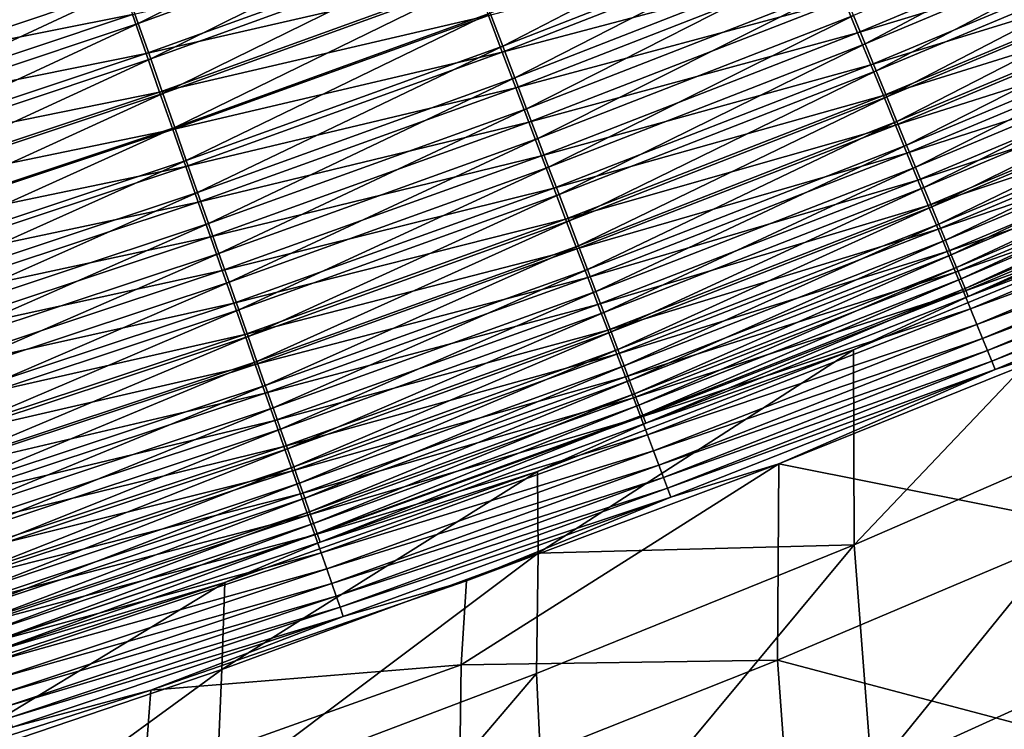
# Model space of a CAD drawing. Header units: metres. Extents: x 0 to 1400, y -1400 to 0.
# Tile 186 of 256: x 825 to 862, y -1164 to -1137. Entities that reach past the tile are written whole.
import ezdxf

# ---------------------------------------------------------------- set-up
doc = ezdxf.new("R2010")
doc.units = ezdxf.units.M

msp = doc.modelspace()

# ---------------------------------------------------------------- linework, layer by layer
at = {"layer": 'None'}
for points in [[(829.298035, -1136.907593, -497.734619), (840.597839, -1131.261108, -498.286469), (828.819336, -1135.542847, -498.305359)], [(829.298035, -1136.907593, -497.734619), (841.113037, -1132.618164, -497.710846), (840.597839, -1131.261108, -498.286469)], [(843.06543, -1137.761963, -494.78241), (854.397583, -1131.908936, -495.565216), (842.595337, -1136.523438, -495.605164)], [(843.06543, -1137.761963, -494.78241), (854.90033, -1133.138306, -494.735931), (854.397583, -1131.908936, -495.565216)], [(856.317139, -1136.603149, -491.905945), (856.755737, -1137.675903, -490.854187), (868.117249, -1131.650146, -491.840393)], [(856.755737, -1137.675903, -490.854187), (868.583618, -1132.712524, -490.781036), (868.117249, -1131.650146, -491.840393)], [(829.767578, -1138.246216, -497.100189), (841.113037, -1132.618164, -497.710846), (829.298035, -1136.907593, -497.734619)], [(829.767578, -1138.246216, -497.100189), (841.618286, -1133.949219, -497.071014), (841.113037, -1132.618164, -497.710846)], [(868.291809, -1132.303101, -495.188873), (856.475342, -1137.255615, -495.251984), (855.962708, -1136.001221, -496.276703)], [(868.818054, -1133.502563, -494.096771), (856.475342, -1137.255615, -495.251984), (868.291809, -1132.303101, -495.188873)], [(816.482788, -1138.128906, -498.825958), (827.838379, -1132.746216, -499.250732), (816.026672, -1136.714233, -499.26181)], [(816.482788, -1138.128906, -498.825958), (828.332458, -1134.154663, -498.810944), (827.838379, -1132.746216, -499.250732)], [(856.755737, -1137.675903, -490.854187), (857.176025, -1138.703979, -489.751556), (868.583618, -1132.712524, -490.781036)], [(868.583618, -1132.712524, -490.781036), (857.176025, -1138.703979, -489.751556), (869.030334, -1133.730347, -489.670563)], [(842.524414, -1136.611328, -499.012695), (854.887756, -1133.371094, -498.140533), (843.048035, -1137.991699, -498.183807)], [(843.048035, -1137.991699, -498.183807), (854.887756, -1133.371094, -498.140533), (855.433167, -1134.705444, -497.240143)], [(843.521912, -1138.964844, -493.901917), (854.90033, -1133.138306, -494.735931), (843.06543, -1137.761963, -494.78241)], [(843.521912, -1138.964844, -493.901917), (855.388489, -1134.332031, -493.848511), (854.90033, -1133.138306, -494.735931)], [(815.681091, -1135.942871, -502.557037), (828.012878, -1133.528198, -502.142883), (816.181763, -1137.496704, -502.154877)], [(816.181763, -1137.496704, -502.154877), (828.012878, -1133.528198, -502.142883), (828.548828, -1135.057007, -501.6651)], [(829.076965, -1136.563843, -501.115906), (841.440063, -1133.752808, -500.470276), (829.596252, -1138.045166, -500.496033)], [(829.596252, -1138.045166, -500.496033), (841.440063, -1133.752808, -500.470276), (841.988098, -1135.19751, -499.775452)], [(868.818054, -1133.502563, -494.096771), (856.970093, -1138.466309, -494.167816), (856.475342, -1137.255615, -495.251984)], [(869.323914, -1134.65564, -492.946777), (856.970093, -1138.466309, -494.167816), (868.818054, -1133.502563, -494.096771)], [(869.030334, -1133.730347, -489.670563), (857.176025, -1138.703979, -489.751556), (857.577271, -1139.685669, -488.600372)], [(869.030334, -1133.730347, -489.670563), (857.577271, -1139.685669, -488.600372), (869.456604, -1134.70166, -488.511292)], [(830.227173, -1139.556641, -496.403656), (841.618286, -1133.949219, -497.071014), (829.767578, -1138.246216, -497.100189)], [(830.227173, -1139.556641, -496.403656), (842.112671, -1135.251709, -496.368561), (841.618286, -1133.949219, -497.071014)], [(816.932373, -1139.523315, -498.324829), (828.332458, -1134.154663, -498.810944), (816.482788, -1138.128906, -498.825958)], [(816.932373, -1139.523315, -498.324829), (828.819336, -1135.542847, -498.305359), (828.332458, -1134.154663, -498.810944)], [(843.96405, -1140.129883, -492.965332), (855.388489, -1134.332031, -493.848511), (843.521912, -1138.964844, -493.901917)], [(843.96405, -1140.129883, -492.965332), (855.861084, -1135.487793, -492.904633), (855.388489, -1134.332031, -493.848511)], [(855.433167, -1134.705444, -497.240143), (843.557922, -1139.33606, -497.290497), (843.048035, -1137.991699, -498.183807)], [(855.962708, -1136.001221, -496.276703), (843.557922, -1139.33606, -497.290497), (855.433167, -1134.705444, -497.240143)], [(869.323914, -1134.65564, -492.946777), (857.445801, -1139.630615, -493.026062), (856.970093, -1138.466309, -494.167816)], [(869.808533, -1135.760376, -491.741333), (857.445801, -1139.630615, -493.026062), (869.323914, -1134.65564, -492.946777)], [(869.456604, -1134.70166, -488.511292), (857.577271, -1139.685669, -488.600372), (857.95874, -1140.619019, -487.402924)], [(869.456604, -1134.70166, -488.511292), (857.95874, -1140.619019, -487.402924), (869.861694, -1135.624756, -487.305573)], [(816.181763, -1137.496704, -502.154877), (828.548828, -1135.057007, -501.6651), (816.676514, -1139.032227, -501.681335)], [(816.676514, -1139.032227, -501.681335), (828.548828, -1135.057007, -501.6651), (829.076965, -1136.563843, -501.115906)], [(829.596252, -1138.045166, -500.496033), (841.988098, -1135.19751, -499.775452), (830.10553, -1139.498291, -499.807068)], [(830.10553, -1139.498291, -499.807068), (841.988098, -1135.19751, -499.775452), (842.524414, -1136.611328, -499.012695)], [(830.675903, -1140.836304, -495.646606), (842.112671, -1135.251709, -496.368561), (830.227173, -1139.556641, -496.403656)], [(830.675903, -1140.836304, -495.646606), (842.595337, -1136.523438, -495.605164), (842.112671, -1135.251709, -496.368561)], [(817.37439, -1140.894409, -497.759155), (828.819336, -1135.542847, -498.305359), (816.932373, -1139.523315, -498.324829)], [(817.37439, -1140.894409, -497.759155), (829.298035, -1136.907593, -497.734619), (828.819336, -1135.542847, -498.305359)], [(844.390808, -1141.254639, -491.974274), (855.861084, -1135.487793, -492.904633), (843.96405, -1140.129883, -492.965332)], [(844.390808, -1141.254639, -491.974274), (856.317139, -1136.603149, -491.905945), (855.861084, -1135.487793, -492.904633)], [(869.861694, -1135.624756, -487.305573), (857.95874, -1140.619019, -487.402924), (858.319702, -1141.502319, -486.16153)], [(869.861694, -1135.624756, -487.305573), (858.319702, -1141.502319, -486.16153), (870.244751, -1136.497681, -486.055756)], [(855.962708, -1136.001221, -496.276703), (844.053101, -1140.641724, -496.334564), (843.557922, -1139.33606, -497.290497)], [(856.475342, -1137.255615, -495.251984), (844.053101, -1140.641724, -496.334564), (855.962708, -1136.001221, -496.276703)], [(869.808533, -1135.760376, -491.741333), (857.901733, -1140.74646, -491.829132), (857.445801, -1139.630615, -493.026062)], [(870.270996, -1136.814697, -490.482941), (857.901733, -1140.74646, -491.829132), (869.808533, -1135.760376, -491.741333)], [(816.676514, -1139.032227, -501.681335), (829.076965, -1136.563843, -501.115906), (817.164185, -1140.545898, -501.137024)], [(817.164185, -1140.545898, -501.137024), (829.076965, -1136.563843, -501.115906), (829.596252, -1138.045166, -500.496033)], [(830.10553, -1139.498291, -499.807068), (842.524414, -1136.611328, -499.012695), (830.604065, -1140.920532, -499.05069)], [(830.604065, -1140.920532, -499.05069), (842.524414, -1136.611328, -499.012695), (843.048035, -1137.991699, -498.183807)], [(831.113037, -1142.082764, -494.830627), (842.595337, -1136.523438, -495.605164), (830.675903, -1140.836304, -495.646606)], [(831.113037, -1142.082764, -494.830627), (843.06543, -1137.761963, -494.78241), (842.595337, -1136.523438, -495.605164)], [(844.390808, -1141.254639, -491.974274), (844.801331, -1142.336792, -490.93045), (856.317139, -1136.603149, -491.905945)], [(844.801331, -1142.336792, -490.93045), (856.755737, -1137.675903, -490.854187), (856.317139, -1136.603149, -491.905945)], [(870.244751, -1136.497681, -486.055756), (858.319702, -1141.502319, -486.16153), (858.659363, -1142.333618, -484.878479)], [(870.244751, -1136.497681, -486.055756), (858.659363, -1142.333618, -484.878479), (870.604919, -1137.318604, -484.76416)], [(817.808105, -1142.239746, -497.13031), (829.298035, -1136.907593, -497.734619), (817.37439, -1140.894409, -497.759155)], [(817.808105, -1142.239746, -497.13031), (829.767578, -1138.246216, -497.100189), (829.298035, -1136.907593, -497.734619)], [(870.270996, -1136.814697, -490.482941), (858.336975, -1141.812012, -490.579529), (857.901733, -1140.74646, -491.829132)], [(870.710449, -1137.816528, -489.174164), (858.336975, -1141.812012, -490.579529), (870.270996, -1136.814697, -490.482941)], [(856.475342, -1137.255615, -495.251984), (844.532654, -1141.90625, -495.31778), (844.053101, -1140.641724, -496.334564)], [(856.970093, -1138.466309, -494.167816), (844.532654, -1141.90625, -495.31778), (856.475342, -1137.255615, -495.251984)], [(870.604919, -1137.318604, -484.76416), (858.659363, -1142.333618, -484.878479), (858.97699, -1143.111084, -483.556091)], [(870.604919, -1137.318604, -484.76416), (858.97699, -1143.111084, -483.556091), (870.941467, -1138.085815, -483.433136)], [(831.53772, -1143.293945, -493.957336), (843.06543, -1137.761963, -494.78241), (831.113037, -1142.082764, -494.830627)], [(831.53772, -1143.293945, -493.957336), (843.521912, -1138.964844, -493.901917), (843.06543, -1137.761963, -494.78241)], [(844.801331, -1142.336792, -490.93045), (845.194946, -1143.37439, -489.836029), (856.755737, -1137.675903, -490.854187)], [(845.194946, -1143.37439, -489.836029), (857.176025, -1138.703979, -489.751556), (856.755737, -1137.675903, -490.854187)], [(870.710449, -1137.816528, -489.174164), (858.750793, -1142.825073, -489.279724), (858.336975, -1141.812012, -490.579529)], [(871.125916, -1138.764038, -487.817535), (858.750793, -1142.825073, -489.279724), (870.710449, -1137.816528, -489.174164)], [(817.164185, -1140.545898, -501.137024), (829.596252, -1138.045166, -500.496033), (817.643616, -1142.03418, -500.522644)], [(817.643616, -1142.03418, -500.522644), (829.596252, -1138.045166, -500.496033), (830.10553, -1139.498291, -499.807068)], [(843.048035, -1137.991699, -498.183807), (831.09082, -1142.30957, -498.228699), (830.604065, -1140.920532, -499.05069)], [(843.557922, -1139.33606, -497.290497), (831.09082, -1142.30957, -498.228699), (843.048035, -1137.991699, -498.183807)], [(870.941467, -1138.085815, -483.433136), (858.97699, -1143.111084, -483.556091), (859.27179, -1143.832886, -482.196655)], [(870.941467, -1138.085815, -483.433136), (859.27179, -1143.832886, -482.196655), (871.25354, -1138.797363, -482.065002)], [(818.232666, -1143.556763, -496.43985), (829.767578, -1138.246216, -497.100189), (817.808105, -1142.239746, -497.13031)], [(818.232666, -1143.556763, -496.43985), (830.227173, -1139.556641, -496.403656), (829.767578, -1138.246216, -497.100189)], [(856.970093, -1138.466309, -494.167816), (844.995544, -1143.126953, -494.241882), (844.532654, -1141.90625, -495.31778)], [(857.445801, -1139.630615, -493.026062), (844.995544, -1143.126953, -494.241882), (856.970093, -1138.466309, -494.167816)], [(831.949097, -1144.467163, -493.02832), (843.521912, -1138.964844, -493.901917), (831.53772, -1143.293945, -493.957336)], [(831.949097, -1144.467163, -493.02832), (843.96405, -1140.129883, -492.965332), (843.521912, -1138.964844, -493.901917)], [(845.194946, -1143.37439, -489.836029), (845.570923, -1144.365601, -488.693268), (857.176025, -1138.703979, -489.751556)], [(857.176025, -1138.703979, -489.751556), (845.570923, -1144.365601, -488.693268), (857.577271, -1139.685669, -488.600372)], [(871.125916, -1138.764038, -487.817535), (859.142334, -1143.783813, -487.932251), (858.750793, -1142.825073, -489.279724)], [(871.516663, -1139.655151, -486.415588), (859.142334, -1143.783813, -487.932251), (871.125916, -1138.764038, -487.817535)], [(871.25354, -1138.797363, -482.065002), (859.27179, -1143.832886, -482.196655), (859.543091, -1144.497314, -480.802673)], [(871.25354, -1138.797363, -482.065002), (859.543091, -1144.497314, -480.802673), (871.540405, -1139.451538, -480.662323)], [(843.557922, -1139.33606, -497.290497), (831.564941, -1143.662476, -497.342773), (831.09082, -1142.30957, -498.228699)], [(844.053101, -1140.641724, -496.334564), (831.564941, -1143.662476, -497.342773), (843.557922, -1139.33606, -497.290497)], [(817.643616, -1142.03418, -500.522644), (830.10553, -1139.498291, -499.807068), (818.114014, -1143.494385, -499.839722)], [(818.114014, -1143.494385, -499.839722), (830.10553, -1139.498291, -499.807068), (830.604065, -1140.920532, -499.05069)], [(818.647339, -1144.84314, -495.689362), (830.227173, -1139.556641, -496.403656), (818.232666, -1143.556763, -496.43985)], [(818.647339, -1144.84314, -495.689362), (830.675903, -1140.836304, -495.646606), (830.227173, -1139.556641, -496.403656)], [(857.445801, -1139.630615, -493.026062), (845.440857, -1144.301514, -493.108734), (844.995544, -1143.126953, -494.241882)], [(857.901733, -1140.74646, -491.829132), (845.440857, -1144.301514, -493.108734), (857.445801, -1139.630615, -493.026062)], [(857.577271, -1139.685669, -488.600372), (845.570923, -1144.365601, -488.693268), (845.928589, -1145.308594, -487.504486)], [(857.577271, -1139.685669, -488.600372), (845.928589, -1145.308594, -487.504486), (857.95874, -1140.619019, -487.402924)], [(871.516663, -1139.655151, -486.415588), (859.510803, -1144.686035, -486.539612), (859.142334, -1143.783813, -487.932251)], [(871.881775, -1140.487793, -484.970856), (859.510803, -1144.686035, -486.539612), (871.516663, -1139.655151, -486.415588)], [(871.540405, -1139.451538, -480.662323), (859.543091, -1144.497314, -480.802673), (859.790405, -1145.103394, -479.377533)], [(871.540405, -1139.451538, -480.662323), (859.790405, -1145.103394, -479.377533), (871.801575, -1140.047241, -479.228516)], [(871.801575, -1140.047241, -479.228516), (859.790405, -1145.103394, -479.377533), (860.013428, -1145.649902, -477.924713)], [(871.801575, -1140.047241, -479.228516), (860.013428, -1145.649902, -477.924713), (872.036621, -1140.583618, -477.76712)], [(832.346313, -1145.600342, -492.045166), (843.96405, -1140.129883, -492.965332), (831.949097, -1144.467163, -493.02832)], [(832.346313, -1145.600342, -492.045166), (844.390808, -1141.254639, -491.974274), (843.96405, -1140.129883, -492.965332)], [(819.051331, -1146.09668, -494.880402), (830.675903, -1140.836304, -495.646606), (818.647339, -1144.84314, -495.689362)], [(819.051331, -1146.09668, -494.880402), (831.113037, -1142.082764, -494.830627), (830.675903, -1140.836304, -495.646606)], [(844.053101, -1140.641724, -496.334564), (832.025574, -1144.977051, -496.394653), (831.564941, -1143.662476, -497.342773)], [(844.532654, -1141.90625, -495.31778), (832.025574, -1144.977051, -496.394653), (844.053101, -1140.641724, -496.334564)], [(857.901733, -1140.74646, -491.829132), (845.867859, -1145.427734, -491.920715), (845.440857, -1144.301514, -493.108734)], [(858.336975, -1141.812012, -490.579529), (845.867859, -1145.427734, -491.920715), (857.901733, -1140.74646, -491.829132)], [(857.95874, -1140.619019, -487.402924), (845.928589, -1145.308594, -487.504486), (846.267212, -1146.20166, -486.271881)], [(857.95874, -1140.619019, -487.402924), (846.267212, -1146.20166, -486.271881), (858.319702, -1141.502319, -486.16153)], [(871.881775, -1140.487793, -484.970856), (859.855286, -1145.529907, -485.104279), (859.510803, -1144.686035, -486.539612)], [(872.220276, -1141.260132, -483.485901), (859.855286, -1145.529907, -485.104279), (871.881775, -1140.487793, -484.970856)], [(872.036621, -1140.583618, -477.76712), (860.013428, -1145.649902, -477.924713), (860.21167, -1146.135986, -476.447815)], [(872.036621, -1140.583618, -477.76712), (860.21167, -1146.135986, -476.447815), (872.245178, -1141.05957, -476.281738)], [(830.604065, -1140.920532, -499.05069), (818.574524, -1144.92395, -499.089966), (818.114014, -1143.494385, -499.839722)], [(831.09082, -1142.30957, -498.228699), (818.574524, -1144.92395, -499.089966), (830.604065, -1140.920532, -499.05069)], [(872.245178, -1141.05957, -476.281738), (860.21167, -1146.135986, -476.447815), (860.384766, -1146.560669, -474.950378)], [(872.245178, -1141.05957, -476.281738), (860.384766, -1146.560669, -474.950378), (872.426758, -1141.474243, -474.776001)], [(832.346313, -1145.600342, -492.045166), (832.728638, -1146.69104, -491.009583), (844.390808, -1141.254639, -491.974274)], [(832.728638, -1146.69104, -491.009583), (844.801331, -1142.336792, -490.93045), (844.390808, -1141.254639, -491.974274)], [(858.319702, -1141.502319, -486.16153), (846.267212, -1146.20166, -486.271881), (846.58606, -1147.042725, -484.997772)], [(858.319702, -1141.502319, -486.16153), (846.58606, -1147.042725, -484.997772), (858.659363, -1142.333618, -484.878479)], [(872.220276, -1141.260132, -483.485901), (860.17511, -1146.313354, -483.628784), (859.855286, -1145.529907, -485.104279)], [(872.531494, -1141.970215, -481.96347), (860.17511, -1146.313354, -483.628784), (872.220276, -1141.260132, -483.485901)], [(872.426758, -1141.474243, -474.776001), (860.384766, -1146.560669, -474.950378), (860.532349, -1146.923096, -473.435913)], [(872.426758, -1141.474243, -474.776001), (860.532349, -1146.923096, -473.435913), (872.580933, -1141.82666, -473.253479)], [(844.532654, -1141.90625, -495.31778), (832.471802, -1146.250488, -495.386047), (832.025574, -1144.977051, -496.394653)], [(844.995544, -1143.126953, -494.241882), (832.471802, -1146.250488, -495.386047), (844.532654, -1141.90625, -495.31778)], [(858.336975, -1141.812012, -490.579529), (846.275635, -1146.50354, -490.680298), (845.867859, -1145.427734, -491.920715)], [(858.750793, -1142.825073, -489.279724), (846.275635, -1146.50354, -490.680298), (858.336975, -1141.812012, -490.579529)], [(872.580933, -1141.82666, -473.253479), (860.532349, -1146.923096, -473.435913), (860.653992, -1147.222046, -471.90799)], [(872.580933, -1141.82666, -473.253479), (860.653992, -1147.222046, -471.90799), (872.707336, -1142.115845, -471.717773)], [(831.09082, -1142.30957, -498.228699), (819.024292, -1146.32019, -498.275085), (818.574524, -1144.92395, -499.089966)], [(831.564941, -1143.662476, -497.342773), (819.024292, -1146.32019, -498.275085), (831.09082, -1142.30957, -498.228699)], [(819.44397, -1147.314941, -494.014557), (831.113037, -1142.082764, -494.830627), (819.051331, -1146.09668, -494.880402)], [(819.44397, -1147.314941, -494.014557), (831.53772, -1143.293945, -493.957336), (831.113037, -1142.082764, -494.830627)], [(860.17511, -1146.313354, -483.628784), (872.531494, -1141.970215, -481.96347), (860.469421, -1147.034546, -482.115814)], [(860.469421, -1147.034546, -482.115814), (872.531494, -1141.970215, -481.96347), (872.814819, -1142.616821, -480.407257)], [(872.707336, -1142.115845, -471.717773), (860.653992, -1147.222046, -471.90799), (867.865479, -1144.484497, -470.251495)], [(832.728638, -1146.69104, -491.009583), (833.095337, -1147.737305, -489.923676), (844.801331, -1142.336792, -490.93045)], [(833.095337, -1147.737305, -489.923676), (845.194946, -1143.37439, -489.836029), (844.801331, -1142.336792, -490.93045)], [(858.659363, -1142.333618, -484.878479), (846.58606, -1147.042725, -484.997772), (846.88446, -1147.829956, -483.684418)], [(858.659363, -1142.333618, -484.878479), (846.88446, -1147.829956, -483.684418), (858.97699, -1143.111084, -483.556091)], [(860.469421, -1147.034546, -482.115814), (872.814819, -1142.616821, -480.407257), (860.737732, -1147.692261, -480.569031)], [(860.737732, -1147.692261, -480.569031), (872.814819, -1142.616821, -480.407257), (873.069824, -1143.198975, -478.821136)], [(858.750793, -1142.825073, -489.279724), (846.663574, -1147.5271, -489.389893), (846.275635, -1146.50354, -490.680298)], [(859.142334, -1143.783813, -487.932251), (846.663574, -1147.5271, -489.389893), (858.750793, -1142.825073, -489.279724)], [(819.824402, -1148.495605, -493.093353), (831.53772, -1143.293945, -493.957336), (819.44397, -1147.314941, -494.014557)], [(819.824402, -1148.495605, -493.093353), (831.949097, -1144.467163, -493.02832), (831.53772, -1143.293945, -493.957336)], [(844.995544, -1143.126953, -494.241882), (832.902649, -1147.480347, -494.318756), (832.471802, -1146.250488, -495.386047)], [(845.440857, -1144.301514, -493.108734), (832.902649, -1147.480347, -494.318756), (844.995544, -1143.126953, -494.241882)], [(833.095337, -1147.737305, -489.923676), (833.445801, -1148.737427, -488.789703), (845.194946, -1143.37439, -489.836029)], [(833.445801, -1148.737427, -488.789703), (845.570923, -1144.365601, -488.693268), (845.194946, -1143.37439, -489.836029)], [(858.97699, -1143.111084, -483.556091), (846.88446, -1147.829956, -483.684418), (847.161743, -1148.561768, -482.334045)], [(858.97699, -1143.111084, -483.556091), (847.161743, -1148.561768, -482.334045), (859.27179, -1143.832886, -482.196655)], [(860.737732, -1147.692261, -480.569031), (873.069824, -1143.198975, -478.821136), (860.979614, -1148.285522, -478.992249)], [(860.979614, -1148.285522, -478.992249), (873.069824, -1143.198975, -478.821136), (873.296082, -1143.715698, -477.209015)], [(831.564941, -1143.662476, -497.342773), (819.462524, -1147.680786, -497.396759), (819.024292, -1146.32019, -498.275085)], [(832.025574, -1144.977051, -496.394653), (819.462524, -1147.680786, -497.396759), (831.564941, -1143.662476, -497.342773)], [(859.142334, -1143.783813, -487.932251), (847.030884, -1148.496338, -488.051971), (846.663574, -1147.5271, -489.389893)], [(859.510803, -1144.686035, -486.539612), (847.030884, -1148.496338, -488.051971), (859.142334, -1143.783813, -487.932251)], [(873.296082, -1143.715698, -477.209015), (861.194702, -1148.81311, -477.389343), (860.979614, -1148.285522, -478.992249)], [(873.493042, -1144.165771, -475.574768), (861.194702, -1148.81311, -477.389343), (873.296082, -1143.715698, -477.209015)], [(859.27179, -1143.832886, -482.196655), (847.161743, -1148.561768, -482.334045), (847.417175, -1149.236084, -480.949188)], [(859.27179, -1143.832886, -482.196655), (847.417175, -1149.236084, -480.949188), (859.543091, -1144.497314, -480.802673)], [(873.493042, -1144.165771, -475.574768), (861.382507, -1149.27417, -475.76413), (861.194702, -1148.81311, -477.389343)], [(873.6604, -1144.54834, -473.922333), (861.382507, -1149.27417, -475.76413), (873.493042, -1144.165771, -475.574768)], [(820.191956, -1149.636108, -492.118378), (831.949097, -1144.467163, -493.02832), (819.824402, -1148.495605, -493.093353)], [(820.191956, -1149.636108, -492.118378), (832.346313, -1145.600342, -492.045166), (831.949097, -1144.467163, -493.02832)], [(845.440857, -1144.301514, -493.108734), (833.317322, -1148.664185, -493.19455), (832.902649, -1147.480347, -494.318756)], [(845.867859, -1145.427734, -491.920715), (833.317322, -1148.664185, -493.19455), (845.440857, -1144.301514, -493.108734)], [(833.445801, -1148.737427, -488.789703), (833.779358, -1149.689331, -487.609894), (845.570923, -1144.365601, -488.693268)], [(845.570923, -1144.365601, -488.693268), (833.779358, -1149.689331, -487.609894), (845.928589, -1145.308594, -487.504486)], [(859.543091, -1144.497314, -480.802673), (847.417175, -1149.236084, -480.949188), (847.650452, -1149.852051, -479.533112)], [(859.543091, -1144.497314, -480.802673), (847.650452, -1149.852051, -479.533112), (859.790405, -1145.103394, -479.377533)], [(867.865479, -1144.484497, -470.251495), (856.321655, -1149.249634, -470.441223), (856.341797, -1156.611694, -423.02655)], [(860.653992, -1147.222046, -471.90799), (856.321655, -1149.249634, -470.441223), (867.865479, -1144.484497, -470.251495)], [(867.865479, -1144.484497, -470.251495), (856.341797, -1156.611694, -423.02655), (868.235046, -1151.450195, -423.075348)], [(873.6604, -1144.54834, -473.922333), (861.542603, -1149.66748, -474.120483), (861.382507, -1149.27417, -475.76413)], [(873.797546, -1144.862305, -472.255585), (861.542603, -1149.66748, -474.120483), (873.6604, -1144.54834, -473.922333)], [(859.510803, -1144.686035, -486.539612), (847.376709, -1149.40918, -486.669037), (847.030884, -1148.496338, -488.051971)], [(859.855286, -1145.529907, -485.104279), (847.376709, -1149.40918, -486.669037), (859.510803, -1144.686035, -486.539612)], [(861.542603, -1149.66748, -474.120483), (873.797546, -1144.862305, -472.255585), (861.674561, -1149.992065, -472.462219)], [(873.797546, -1144.862305, -472.255585), (865.197937, -1148.835815, -470.732544), (861.674561, -1149.992065, -472.462219)], [(832.025574, -1144.977051, -496.394653), (819.888367, -1149.003052, -496.456696), (819.462524, -1147.680786, -497.396759)], [(832.471802, -1146.250488, -495.386047), (819.888367, -1149.003052, -496.456696), (832.025574, -1144.977051, -496.394653)], [(859.790405, -1145.103394, -479.377533), (847.650452, -1149.852051, -479.533112), (847.861084, -1150.408691, -478.089294)], [(859.790405, -1145.103394, -479.377533), (847.861084, -1150.408691, -478.089294), (860.013428, -1145.649902, -477.924713)], [(820.191956, -1149.636108, -492.118378), (820.545776, -1150.734497, -491.091309), (832.346313, -1145.600342, -492.045166)], [(820.545776, -1150.734497, -491.091309), (832.728638, -1146.69104, -491.009583), (832.346313, -1145.600342, -492.045166)], [(845.867859, -1145.427734, -491.920715), (833.715088, -1149.799805, -492.015808), (833.317322, -1148.664185, -493.19455)], [(846.275635, -1146.50354, -490.680298), (833.715088, -1149.799805, -492.015808), (845.867859, -1145.427734, -491.920715)], [(845.928589, -1145.308594, -487.504486), (833.779358, -1149.689331, -487.609894), (834.095337, -1150.591431, -486.386444)], [(845.928589, -1145.308594, -487.504486), (834.095337, -1150.591431, -486.386444), (846.267212, -1146.20166, -486.271881)], [(859.855286, -1145.529907, -485.104279), (847.700439, -1150.263672, -485.24353), (847.376709, -1149.40918, -486.669037)], [(860.17511, -1146.313354, -483.628784), (847.700439, -1150.263672, -485.24353), (859.855286, -1145.529907, -485.104279)], [(860.013428, -1145.649902, -477.924713), (847.861084, -1150.408691, -478.089294), (848.048767, -1150.904785, -476.621277)], [(860.013428, -1145.649902, -477.924713), (848.048767, -1150.904785, -476.621277), (860.21167, -1146.135986, -476.447815)], [(832.471802, -1146.250488, -495.386047), (820.301025, -1150.284424, -495.456604), (819.888367, -1149.003052, -496.456696)], [(832.902649, -1147.480347, -494.318756), (820.301025, -1150.284424, -495.456604), (832.471802, -1146.250488, -495.386047)], [(846.267212, -1146.20166, -486.271881), (834.095337, -1150.591431, -486.386444), (834.393188, -1151.44165, -485.121613)], [(846.267212, -1146.20166, -486.271881), (834.393188, -1151.44165, -485.121613), (846.58606, -1147.042725, -484.997772)], [(847.700439, -1150.263672, -485.24353), (860.17511, -1146.313354, -483.628784), (848.00116, -1151.057861, -483.777893)], [(848.00116, -1151.057861, -483.777893), (860.17511, -1146.313354, -483.628784), (860.469421, -1147.034546, -482.115814)], [(860.21167, -1146.135986, -476.447815), (848.048767, -1150.904785, -476.621277), (848.213135, -1151.339478, -475.132507)], [(860.21167, -1146.135986, -476.447815), (848.213135, -1151.339478, -475.132507), (860.384766, -1146.560669, -474.950378)], [(820.545776, -1150.734497, -491.091309), (820.885376, -1151.788696, -490.014221), (832.728638, -1146.69104, -491.009583)], [(820.885376, -1151.788696, -490.014221), (833.095337, -1147.737305, -489.923676), (832.728638, -1146.69104, -491.009583)], [(846.275635, -1146.50354, -490.680298), (834.095215, -1150.885132, -490.784882), (833.715088, -1149.799805, -492.015808)], [(846.663574, -1147.5271, -489.389893), (834.095215, -1150.885132, -490.784882), (846.275635, -1146.50354, -490.680298)], [(860.384766, -1146.560669, -474.950378), (848.213135, -1151.339478, -475.132507), (848.35376, -1151.711792, -473.626526)], [(860.384766, -1146.560669, -474.950378), (848.35376, -1151.711792, -473.626526), (860.532349, -1146.923096, -473.435913)], [(846.58606, -1147.042725, -484.997772), (834.393188, -1151.44165, -485.121613), (834.672119, -1152.238281, -483.817657)], [(846.58606, -1147.042725, -484.997772), (834.672119, -1152.238281, -483.817657), (846.88446, -1147.829956, -483.684418)], [(848.00116, -1151.057861, -483.777893), (860.469421, -1147.034546, -482.115814), (848.27832, -1151.789795, -482.274841)], [(848.27832, -1151.789795, -482.274841), (860.469421, -1147.034546, -482.115814), (860.737732, -1147.692261, -480.569031)], [(860.532349, -1146.923096, -473.435913), (848.35376, -1151.711792, -473.626526), (848.470276, -1152.020752, -472.106812)], [(860.532349, -1146.923096, -473.435913), (848.470276, -1152.020752, -472.106812), (860.653992, -1147.222046, -471.90799)], [(832.902649, -1147.480347, -494.318756), (820.699646, -1151.522339, -494.398193), (820.301025, -1150.284424, -495.456604)], [(833.317322, -1148.664185, -493.19455), (820.699646, -1151.522339, -494.398193), (832.902649, -1147.480347, -494.318756)], [(846.663574, -1147.5271, -489.389893), (834.45697, -1151.918457, -489.504242), (834.095215, -1150.885132, -490.784882)], [(847.030884, -1148.496338, -488.051971), (834.45697, -1151.918457, -489.504242), (846.663574, -1147.5271, -489.389893)], [(860.653992, -1147.222046, -471.90799), (848.470276, -1152.020752, -472.106812), (856.321655, -1149.249634, -470.441223)], [(820.885376, -1151.788696, -490.014221), (821.210022, -1152.796753, -488.889343), (833.095337, -1147.737305, -489.923676)], [(821.210022, -1152.796753, -488.889343), (833.445801, -1148.737427, -488.789703), (833.095337, -1147.737305, -489.923676)], [(846.88446, -1147.829956, -483.684418), (834.672119, -1152.238281, -483.817657), (834.93158, -1152.979492, -482.476746)], [(846.88446, -1147.829956, -483.684418), (834.93158, -1152.979492, -482.476746), (847.161743, -1148.561768, -482.334045)], [(848.27832, -1151.789795, -482.274841), (860.737732, -1147.692261, -480.569031), (848.531311, -1152.458374, -480.737915)], [(848.531311, -1152.458374, -480.737915), (860.737732, -1147.692261, -480.569031), (860.979614, -1148.285522, -478.992249)], [(847.030884, -1148.496338, -488.051971), (834.799744, -1152.897461, -488.1763), (834.45697, -1151.918457, -489.504242)], [(847.376709, -1149.40918, -486.669037), (834.799744, -1152.897461, -488.1763), (847.030884, -1148.496338, -488.051971)], [(847.161743, -1148.561768, -482.334045), (834.93158, -1152.979492, -482.476746), (835.170898, -1153.663452, -481.101379)], [(847.161743, -1148.561768, -482.334045), (835.170898, -1153.663452, -481.101379), (847.417175, -1149.236084, -480.949188)], [(860.979614, -1148.285522, -478.992249), (848.759827, -1153.0625, -479.170929), (848.531311, -1152.458374, -480.737915)], [(861.194702, -1148.81311, -477.389343), (848.759827, -1153.0625, -479.170929), (860.979614, -1148.285522, -478.992249)], [(833.317322, -1148.664185, -493.19455), (821.083435, -1152.714478, -493.283264), (820.699646, -1151.522339, -494.398193)], [(833.715088, -1149.799805, -492.015808), (821.083435, -1152.714478, -493.283264), (833.317322, -1148.664185, -493.19455)], [(821.210022, -1152.796753, -488.889343), (821.519287, -1153.756958, -487.718811), (833.445801, -1148.737427, -488.789703)], [(821.519287, -1153.756958, -487.718811), (833.779358, -1149.689331, -487.609894), (833.445801, -1148.737427, -488.789703)], [(861.194702, -1148.81311, -477.389343), (848.96344, -1153.600952, -477.577667), (848.759827, -1153.0625, -479.170929)], [(861.382507, -1149.27417, -475.76413), (848.96344, -1153.600952, -477.577667), (861.194702, -1148.81311, -477.389343)], [(865.197937, -1148.835815, -470.732544), (865.377319, -1155.926025, -423.526886), (853.491577, -1153.554321, -470.942657)], [(865.197937, -1148.835815, -470.732544), (853.491577, -1153.554321, -470.942657), (861.674561, -1149.992065, -472.462219)], [(847.417175, -1149.236084, -480.949188), (835.170898, -1153.663452, -481.101379), (835.389771, -1154.289185, -479.694763)], [(847.417175, -1149.236084, -480.949188), (835.389771, -1154.289185, -479.694763), (847.650452, -1149.852051, -479.533112)], [(856.321655, -1149.249634, -470.441223), (844.382813, -1153.83606, -470.644135), (844.40509, -1156.934814, -451.166168)], [(848.470276, -1152.020752, -472.106812), (844.382813, -1153.83606, -470.644135), (856.321655, -1149.249634, -470.441223)], [(856.321655, -1149.249634, -470.441223), (844.40509, -1156.934814, -451.166168), (856.341797, -1156.611694, -423.02655)], [(861.382507, -1149.27417, -475.76413), (849.141663, -1154.072876, -475.961914), (848.96344, -1153.600952, -477.577667)], [(861.542603, -1149.66748, -474.120483), (849.141663, -1154.072876, -475.961914), (861.382507, -1149.27417, -475.76413)], [(821.519287, -1153.756958, -487.718811), (821.812378, -1154.66748, -486.504852), (833.779358, -1149.689331, -487.609894)], [(833.779358, -1149.689331, -487.609894), (821.812378, -1154.66748, -486.504852), (834.095337, -1150.591431, -486.386444)], [(847.376709, -1149.40918, -486.669037), (835.122742, -1153.820313, -486.803436), (834.799744, -1152.897461, -488.1763)], [(847.700439, -1150.263672, -485.24353), (835.122742, -1153.820313, -486.803436), (847.376709, -1149.40918, -486.669037)], [(849.141663, -1154.072876, -475.961914), (861.542603, -1149.66748, -474.120483), (849.29425, -1154.476929, -474.327484)], [(849.29425, -1154.476929, -474.327484), (861.542603, -1149.66748, -474.120483), (861.674561, -1149.992065, -472.462219)], [(833.715088, -1149.799805, -492.015808), (821.451721, -1153.858521, -492.114075), (821.083435, -1152.714478, -493.283264)], [(834.095215, -1150.885132, -490.784882), (821.451721, -1153.858521, -492.114075), (833.715088, -1149.799805, -492.015808)], [(847.650452, -1149.852051, -479.533112), (835.389771, -1154.289185, -479.694763), (835.587769, -1154.855469, -478.260345)], [(847.650452, -1149.852051, -479.533112), (835.587769, -1154.855469, -478.260345), (847.861084, -1150.408691, -478.089294)], [(861.674561, -1149.992065, -472.462219), (849.420654, -1154.812256, -472.678131), (849.29425, -1154.476929, -474.327484)], [(861.674561, -1149.992065, -472.462219), (853.491577, -1153.554321, -470.942657), (849.420654, -1154.812256, -472.678131)], [(835.122742, -1153.820313, -486.803436), (847.700439, -1150.263672, -485.24353), (835.425293, -1154.684937, -485.388123)], [(835.425293, -1154.684937, -485.388123), (847.700439, -1150.263672, -485.24353), (848.00116, -1151.057861, -483.777893)], [(847.861084, -1150.408691, -478.089294), (835.587769, -1154.855469, -478.260345), (835.764587, -1155.361572, -476.801544)], [(847.861084, -1150.408691, -478.089294), (835.764587, -1155.361572, -476.801544), (848.048767, -1150.904785, -476.621277)], [(834.095337, -1150.591431, -486.386444), (821.812378, -1154.66748, -486.504852), (822.088867, -1155.526367, -485.249664)], [(834.095337, -1150.591431, -486.386444), (822.088867, -1155.526367, -485.249664), (834.393188, -1151.44165, -485.121613)], [(834.095215, -1150.885132, -490.784882), (821.803894, -1154.952637, -490.893005), (821.451721, -1153.858521, -492.114075)], [(834.45697, -1151.918457, -489.504242), (821.803894, -1154.952637, -490.893005), (834.095215, -1150.885132, -490.784882)], [(835.425293, -1154.684937, -485.388123), (848.00116, -1151.057861, -483.777893), (835.706726, -1155.48938, -483.93277)], [(835.706726, -1155.48938, -483.93277), (848.00116, -1151.057861, -483.777893), (848.27832, -1151.789795, -482.274841)], [(848.048767, -1150.904785, -476.621277), (835.764587, -1155.361572, -476.801544), (835.9198, -1155.806152, -475.321869)], [(848.048767, -1150.904785, -476.621277), (835.9198, -1155.806152, -475.321869), (848.213135, -1151.339478, -475.132507)], [(834.393188, -1151.44165, -485.121613), (822.088867, -1155.526367, -485.249664), (822.348083, -1156.331787, -483.955444)], [(834.393188, -1151.44165, -485.121613), (822.348083, -1156.331787, -483.955444), (834.672119, -1152.238281, -483.817657)], [(848.213135, -1151.339478, -475.132507), (835.9198, -1155.806152, -475.321869), (836.053162, -1156.188477, -473.824738)], [(848.213135, -1151.339478, -475.132507), (836.053162, -1156.188477, -473.824738), (848.35376, -1151.711792, -473.626526)], [(868.235046, -1151.450195, -423.075348), (856.341797, -1156.611694, -423.02655), (857.010742, -1165.296387, -366.753967)], [(868.235046, -1151.450195, -423.075348), (857.010742, -1165.296387, -366.753967), (869.142212, -1159.777222, -366.817993)], [(834.45697, -1151.918457, -489.504242), (822.139221, -1155.994873, -489.622467), (821.803894, -1154.952637, -490.893005)], [(834.799744, -1152.897461, -488.1763), (822.139221, -1155.994873, -489.622467), (834.45697, -1151.918457, -489.504242)], [(835.706726, -1155.48938, -483.93277), (848.27832, -1151.789795, -482.274841), (835.966309, -1156.231689, -482.440033)], [(835.966309, -1156.231689, -482.440033), (848.27832, -1151.789795, -482.274841), (848.531311, -1152.458374, -480.737915)], [(848.35376, -1151.711792, -473.626526), (836.053162, -1156.188477, -473.824738), (836.164307, -1156.507446, -472.313568)], [(848.35376, -1151.711792, -473.626526), (836.164307, -1156.507446, -472.313568), (848.470276, -1152.020752, -472.106812)], [(834.672119, -1152.238281, -483.817657), (822.348083, -1156.331787, -483.955444), (822.589417, -1157.081909, -482.624329)], [(834.672119, -1152.238281, -483.817657), (822.589417, -1157.081909, -482.624329), (834.93158, -1152.979492, -482.476746)], [(848.470276, -1152.020752, -472.106812), (836.164307, -1156.507446, -472.313568), (844.382813, -1153.83606, -470.644135)], [(848.531311, -1152.458374, -480.737915), (836.203735, -1156.910767, -480.913391), (835.966309, -1156.231689, -482.440033)], [(848.759827, -1153.0625, -479.170929), (836.203735, -1156.910767, -480.913391), (848.531311, -1152.458374, -480.737915)], [(834.799744, -1152.897461, -488.1763), (822.457153, -1156.98291, -488.30481), (822.139221, -1155.994873, -489.622467)], [(835.122742, -1153.820313, -486.803436), (822.457153, -1156.98291, -488.30481), (834.799744, -1152.897461, -488.1763)], [(834.93158, -1152.979492, -482.476746), (822.589417, -1157.081909, -482.624329), (822.812317, -1157.775146, -481.258789)], [(834.93158, -1152.979492, -482.476746), (822.812317, -1157.775146, -481.258789), (835.170898, -1153.663452, -481.101379)], [(848.759827, -1153.0625, -479.170929), (836.418518, -1157.525391, -479.356598), (836.203735, -1156.910767, -480.913391)], [(848.96344, -1153.600952, -477.577667), (836.418518, -1157.525391, -479.356598), (848.759827, -1153.0625, -479.170929)], [(822.457153, -1156.98291, -488.30481), (835.122742, -1153.820313, -486.803436), (822.757019, -1157.915161, -486.942413)], [(822.757019, -1157.915161, -486.942413), (835.122742, -1153.820313, -486.803436), (835.425293, -1154.684937, -485.388123)], [(835.170898, -1153.663452, -481.101379), (822.812317, -1157.775146, -481.258789), (823.016479, -1158.410278, -479.861969)], [(835.170898, -1153.663452, -481.101379), (823.016479, -1158.410278, -479.861969), (835.389771, -1154.289185, -479.694763)], [(844.382813, -1153.83606, -470.644135), (832.449341, -1161.327881, -451.126434), (844.40509, -1156.934814, -451.166168)], [(844.382813, -1153.83606, -470.644135), (832.566223, -1158.041626, -470.851196), (832.449341, -1161.327881, -451.126434)], [(836.164307, -1156.507446, -472.313568), (832.566223, -1158.041626, -470.851196), (844.382813, -1153.83606, -470.644135)], [(848.96344, -1153.600952, -477.577667), (836.610291, -1158.074707, -477.773407), (836.418518, -1157.525391, -479.356598)], [(849.141663, -1154.072876, -475.961914), (836.610291, -1158.074707, -477.773407), (848.96344, -1153.600952, -477.577667)], [(841.502136, -1161.144531, -451.65155), (841.694763, -1157.97583, -471.16098), (853.491577, -1153.554321, -470.942657)], [(853.491577, -1153.554321, -470.942657), (853.451233, -1160.97876, -423.498535), (841.502136, -1161.144531, -451.65155)], [(853.491577, -1153.554321, -470.942657), (841.694763, -1157.97583, -471.16098), (849.420654, -1154.812256, -472.678131)], [(865.377319, -1155.926025, -423.526886), (853.451233, -1160.97876, -423.498535), (853.491577, -1153.554321, -470.942657)], [(836.610291, -1158.074707, -477.773407), (849.141663, -1154.072876, -475.961914), (836.778687, -1158.557251, -476.167511)], [(836.778687, -1158.557251, -476.167511), (849.141663, -1154.072876, -475.961914), (849.29425, -1154.476929, -474.327484)], [(835.389771, -1154.289185, -479.694763), (823.016479, -1158.410278, -479.861969), (823.201477, -1158.986084, -478.437286)], [(835.389771, -1154.289185, -479.694763), (823.201477, -1158.986084, -478.437286), (835.587769, -1154.855469, -478.260345)], [(849.29425, -1154.476929, -474.327484), (836.923401, -1158.97229, -474.542694), (836.778687, -1158.557251, -476.167511)], [(849.420654, -1154.812256, -472.678131), (836.923401, -1158.97229, -474.542694), (849.29425, -1154.476929, -474.327484)], [(822.757019, -1157.915161, -486.942413), (835.425293, -1154.684937, -485.388123), (823.038147, -1158.789307, -485.537689)], [(823.038147, -1158.789307, -485.537689), (835.425293, -1154.684937, -485.388123), (835.706726, -1155.48938, -483.93277)], [(835.587769, -1154.855469, -478.260345), (823.201477, -1158.986084, -478.437286), (823.367126, -1159.501831, -476.988129)], [(835.587769, -1154.855469, -478.260345), (823.367126, -1159.501831, -476.988129), (835.764587, -1155.361572, -476.801544)], [(849.420654, -1154.812256, -472.678131), (837.043945, -1159.318604, -472.902649), (836.923401, -1158.97229, -474.542694)], [(849.420654, -1154.812256, -472.678131), (841.694763, -1157.97583, -471.16098), (837.043945, -1159.318604, -472.902649)], [(823.038147, -1158.789307, -485.537689), (835.706726, -1155.48938, -483.93277), (823.299927, -1159.603516, -484.092987)], [(823.299927, -1159.603516, -484.092987), (835.706726, -1155.48938, -483.93277), (835.966309, -1156.231689, -482.440033)], [(835.764587, -1155.361572, -476.801544), (823.367126, -1159.501831, -476.988129), (823.512939, -1159.956421, -475.517883)], [(835.764587, -1155.361572, -476.801544), (823.512939, -1159.956421, -475.517883), (835.9198, -1155.806152, -475.321869)], [(835.9198, -1155.806152, -475.321869), (823.512939, -1159.956421, -475.517883), (823.638672, -1160.348755, -474.029938)], [(835.9198, -1155.806152, -475.321869), (823.638672, -1160.348755, -474.029938), (836.053162, -1156.188477, -473.824738)], [(853.451233, -1160.97876, -423.498535), (865.377319, -1155.926025, -423.526886), (866.252136, -1164.362549, -367.24292)], [(835.966309, -1156.231689, -482.440033), (823.541748, -1160.355835, -482.610901), (823.299927, -1159.603516, -484.092987)], [(836.203735, -1156.910767, -480.913391), (823.541748, -1160.355835, -482.610901), (835.966309, -1156.231689, -482.440033)], [(836.053162, -1156.188477, -473.824738), (823.638672, -1160.348755, -474.029938), (823.744019, -1160.677734, -472.527679)], [(836.053162, -1156.188477, -473.824738), (823.744019, -1160.677734, -472.527679), (836.164307, -1156.507446, -472.313568)], [(836.164307, -1156.507446, -472.313568), (823.744019, -1160.677734, -472.527679), (832.566223, -1158.041626, -470.851196)], [(856.341797, -1156.611694, -423.02655), (844.40509, -1156.934814, -451.166168), (844.346985, -1161.483154, -422.976624)], [(844.769714, -1170.531616, -366.688629), (856.341797, -1156.611694, -423.02655), (844.346985, -1161.483154, -422.976624)], [(856.341797, -1156.611694, -423.02655), (844.769714, -1170.531616, -366.688629), (857.010742, -1165.296387, -366.753967)], [(836.203735, -1156.910767, -480.913391), (823.763123, -1161.045044, -481.09491), (823.541748, -1160.355835, -482.610901)], [(836.418518, -1157.525391, -479.356598), (823.763123, -1161.045044, -481.09491), (836.203735, -1156.910767, -480.913391)], [(844.40509, -1156.934814, -451.166168), (832.256958, -1166.061768, -422.92569), (844.346985, -1161.483154, -422.976624)], [(844.40509, -1156.934814, -451.166168), (832.449341, -1161.327881, -451.126434), (832.256958, -1166.061768, -422.92569)], [(836.418518, -1157.525391, -479.356598), (823.963867, -1161.670166, -479.548706), (823.763123, -1161.045044, -481.09491)], [(836.610291, -1158.074707, -477.773407), (823.963867, -1161.670166, -479.548706), (836.418518, -1157.525391, -479.356598)], [(832.566223, -1158.041626, -470.851196), (820.408264, -1165.424561, -451.085907), (832.449341, -1161.327881, -451.126434)], [(832.566223, -1158.041626, -470.851196), (820.602844, -1161.968506, -471.066742), (820.408264, -1165.424561, -451.085907)], [(823.744019, -1160.677734, -472.527679), (820.602844, -1161.968506, -471.066742), (832.566223, -1158.041626, -470.851196)], [(823.963867, -1161.670166, -479.548706), (836.610291, -1158.074707, -477.773407), (824.143494, -1162.229858, -477.975952)], [(824.143494, -1162.229858, -477.975952), (836.610291, -1158.074707, -477.773407), (836.778687, -1158.557251, -476.167511)], [(829.769714, -1162.113403, -471.387878), (841.694763, -1157.97583, -471.16098), (841.502136, -1161.144531, -451.65155)], [(841.694763, -1157.97583, -471.16098), (829.769714, -1162.113403, -471.387878), (837.043945, -1159.318604, -472.902649)], [(836.778687, -1158.557251, -476.167511), (824.301697, -1162.723267, -476.380341), (824.143494, -1162.229858, -477.975952)], [(836.923401, -1158.97229, -474.542694), (824.301697, -1162.723267, -476.380341), (836.778687, -1158.557251, -476.167511)], [(836.923401, -1158.97229, -474.542694), (824.43811, -1163.149048, -474.765503), (824.301697, -1162.723267, -476.380341)], [(837.043945, -1159.318604, -472.902649), (824.43811, -1163.149048, -474.765503), (836.923401, -1158.97229, -474.542694)], [(837.043945, -1159.318604, -472.902649), (824.552368, -1163.506226, -473.135162), (824.43811, -1163.149048, -474.765503)], [(837.043945, -1159.318604, -472.902649), (829.769714, -1162.113403, -471.387878), (824.552368, -1163.506226, -473.135162)], [(869.142212, -1159.777222, -366.817993), (857.010742, -1165.296387, -366.753967), (864.382446, -1171.202637, -310.62326)], [(829.521423, -1165.435669, -451.633575), (829.769714, -1162.113403, -471.387878), (841.502136, -1161.144531, -451.65155)], [(841.502136, -1161.144531, -451.65155), (841.428223, -1165.744873, -423.469818), (829.521423, -1165.435669, -451.633575)], [(853.451233, -1160.97876, -423.498535), (841.428223, -1165.744873, -423.469818), (841.502136, -1161.144531, -451.65155)], [(854.089478, -1169.776245, -367.193695), (841.428223, -1165.744873, -423.469818), (853.451233, -1160.97876, -423.498535)], [(854.089478, -1169.776245, -367.193695), (853.451233, -1160.97876, -423.498535), (866.252136, -1164.362549, -367.24292)], [(832.449341, -1161.327881, -451.126434), (820.078064, -1170.345581, -422.87381), (832.256958, -1166.061768, -422.92569)], [(832.449341, -1161.327881, -451.126434), (820.408264, -1165.424561, -451.085907), (820.078064, -1170.345581, -422.87381)], [(844.346985, -1161.483154, -422.976624), (832.256958, -1166.061768, -422.92569), (832.425232, -1175.479858, -366.62204)], [(832.425232, -1175.479858, -366.62204), (844.769714, -1170.531616, -366.688629), (844.346985, -1161.483154, -422.976624)], [(817.653442, -1165.98291, -471.624268), (829.769714, -1162.113403, -471.387878), (829.521423, -1165.435669, -451.633575)], [(829.769714, -1162.113403, -471.387878), (817.653442, -1165.98291, -471.624268), (824.552368, -1163.506226, -473.135162)]]:
    msp.add_3dface(points, dxfattribs=at)

doc.saveas('drawing.dxf')
